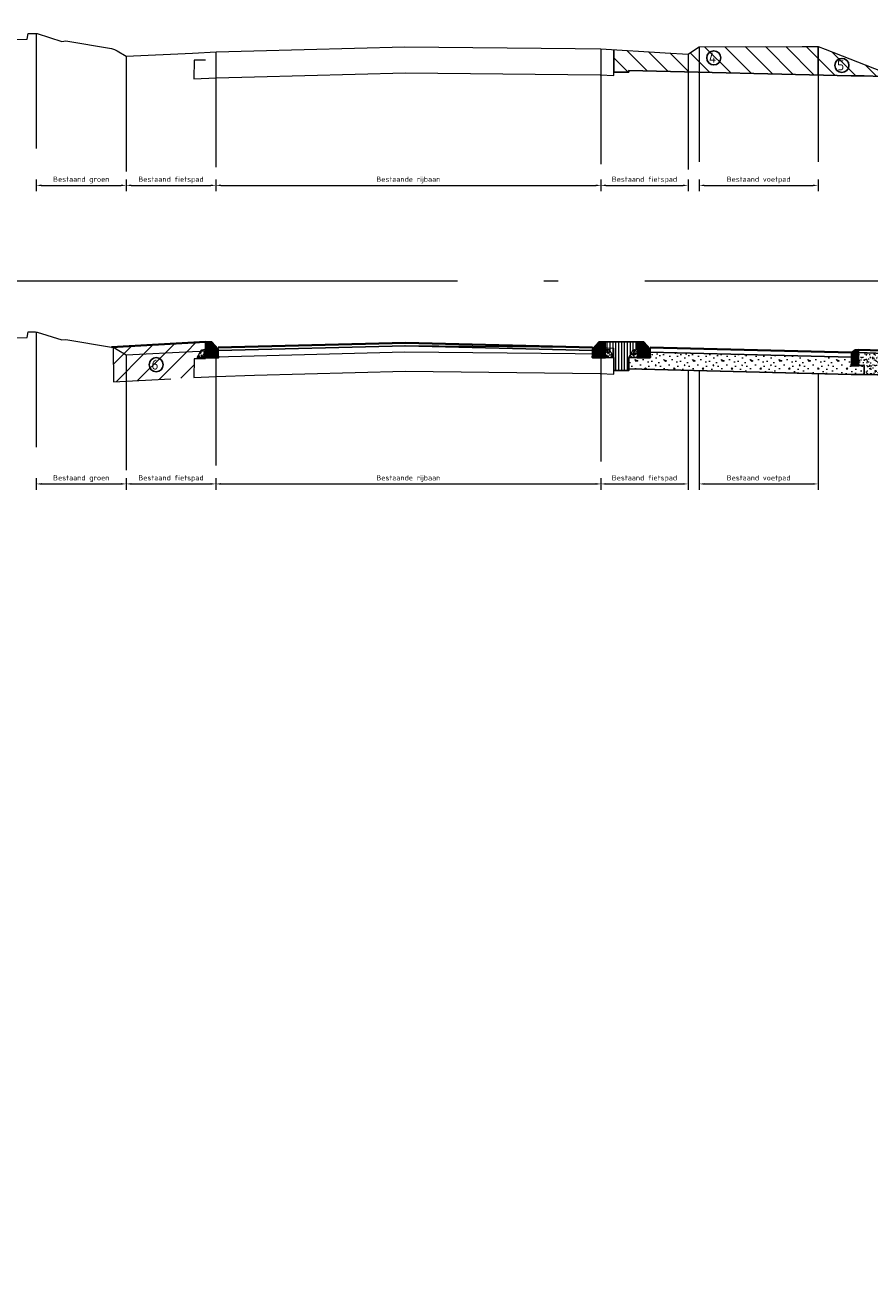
# Model space of a CAD drawing. Header units: metres. Extents: x -1 to 222837, y -2 to 853657.
# Tile 16 of 224: x 111342 to 111356, y 425545 to 425567. Entities that reach past the tile are written whole.
import ezdxf

# ---------------------------------------------------------------- set-up
doc = ezdxf.new("R2010")
doc.units = ezdxf.units.M
doc.header["$XCLIPFRAME"] = 0
doc.linetypes.add('1-1', pattern=[20, 10, -10])
doc.linetypes.add('AL-NAP_LIJN', pattern=[15.25, 12, -1.5, 0.25, -1.5])
for name, color, linetype, lineweight in [('A-TXT-T25', 7, 'Continuous', 25), ('B-ALG', 8, 'Continuous', 5), ('B-ALG_TXT', 8, 'Continuous', 5), ('B-WE-GW-MAAIVELD-GD', 93, 'Continuous', 18), ('N-WE-AM-NAP-G', 7, 'AL-NAP_LIJN', 18), ('N-WE-GW-BERM-G', 90, 'Continuous', 35), ('N-WE-GW-GROND-WERK-A', 7, 'Continuous', 18), ('N-WE-GW-GROND_TEELAARDE-A', 104, 'Continuous', 18), ('N-WE-GW-WATERGANG-WERK-A', 92, 'Continuous', 18), ('N-WE-VH-VERHARDING_BESTORTING-A', 252, 'Continuous', 18), ('N-WE-VH-VERHARDING_BESTORTING-G', 252, 'Continuous', 35), ('N-WE-VH-VERHARDING_BESTORTING-O', 7, 'Continuous', 18), ('N-WE-VH-VERHARDING_FUNDERING-A', 7, 'Continuous', 18)]:
    doc.layers.add(name, color=color, linetype=linetype, lineweight=lineweight)
doc.layers.add('X-REF', color=7, linetype='Continuous')
doc.styles.add('NLCS-ISO-ANNOTATIEF-T25', font='NLCS-ISO.ttf', dxfattribs={"height": 2.5})
doc.styles.add('NLCS-ISO-M50-T18', font='NLCS-ISO.ttf')
doc.dimstyles.new('NLCS-M50-T18-PIJL-X_L2_H5', dxfattribs={"dimscale": 0.05, "dimtxt": 1.8, "dimasz": 1.8, "dimexe": 2, "dimexo": 2, "dimgap": 0.7, "dimtad": 1, "dimzin": 0, "dimdsep": 46, "dimtxsty": 'NLCS-ISO-M50-T18', "dimcen": 0, "dimdle": 2, "dimclrd": 256, "dimclre": 256, "dimclrt": 256, "dimadec": 5, "dimazin": 0, "dimtfac": 1, "dimtofl": 0, "dimtmove": 1, "dimatfit": 0, "dimfxl": 2, "dimfxlon": 1, "dimtfillclr": 254, "dimtolj": 1, "dimtzin": 0, "dimlwd": 18, "dimlwe": 18, "dimarcsym": 0})
picture_1 = doc.add_image_def('image1.ecw', size_in_pixel=(400001, 250001))
picture_2 = doc.add_image_def('image2.ecw', size_in_pixel=(120000, 80000))
pattern_1 = [(45, (111056.9559172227, 425769.6505152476), (-0.1767766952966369, 0.1767766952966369), [])]
pattern_2 = [(90, (-128736.4832281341, -464678.3807459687), (-0.015875, 1.734723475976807e-18), [])]

# ---------------------------------------------------------------- blocks, each defined once
blk = doc.blocks.new('RWS band')
at = {"transparency": 33554610}
h = blk.add_hatch(color=8, dxfattribs=at)
h.dxf.hatch_style = 1
h.paths.add_polyline_path([(1717510914.861562, -163054387.4077554), (1717510914.751562, -163054387.4077554), (1717510914.751562, -163054387.6577554), (1717510914.971562, -163054387.6577554), (1717510914.971562, -163054387.5317554)])
at = {"flags": 128}
blk.add_lwpolyline([(1717510914.861562, -163054387.4077554), (1717510914.751562, -163054387.4077554), (1717510914.751562, -163054387.6577554), (1717510914.971562, -163054387.6577554), (1717510914.971562, -163054387.5317554), (1717510914.861561, -163054387.4077554)], dxfattribs=at)
blk = doc.blocks.new('*D1926')
at = {"layer": 'B-ALG_TXT', "linetype": 'Continuous', "lineweight": 18, "transparency": 16777216}
for p, q in [((111343.3911297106, 425558.9087285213), (111343.3911297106, 425558.7087285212)), ((111343.4811297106, 425558.8087285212), (111344.8560950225, 425558.8087285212)), ((111344.9460950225, 425558.9087285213), (111344.9460950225, 425558.7087285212))]:
    blk.add_line(p, q, dxfattribs=at)
at = {"layer": 'B-ALG_TXT', "transparency": 16777216}
for points in [[(111343.4811297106, 425558.8237285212), (111343.4811297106, 425558.7937285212), (111343.3911297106, 425558.8087285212)], [(111344.8560950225, 425558.8237285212), (111344.8560950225, 425558.7937285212), (111344.9460950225, 425558.8087285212)]]:
    blk.add_solid(points, dxfattribs=at)
at = {"layer": 'Defpoints', "color": 0, "transparency": 16777216}
for p in [(111343.3911297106, 425559.2767927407), (111344.9460950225, 425559.2767927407), (111344.9460950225, 425558.8087285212)]:
    blk.add_point(p, dxfattribs=at)
at = {"layer": 'B-ALG_TXT', "transparency": 16777216, "insert": (111344.1686123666, 425558.9022285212), "char_height": 0.09000000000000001, "attachment_point": 5, "style": 'NLCS-ISO-M50-T18'}
blk.add_mtext('\\A1;Bestaand fietspad', dxfattribs=at)
blk = doc.blocks.new('*D1927')
at = {"layer": 'B-ALG_TXT', "linetype": 'Continuous', "lineweight": 18, "transparency": 16777216}
for p, q in [((111344.9460950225, 425558.9085258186), (111344.9460950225, 425558.7085258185)), ((111345.0360950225, 425558.8085258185), (111351.5460950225, 425558.8085258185)), ((111351.6360950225, 425558.9085258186), (111351.6360950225, 425558.7085258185))]:
    blk.add_line(p, q, dxfattribs=at)
at = {"layer": 'B-ALG_TXT', "transparency": 16777216}
for points in [[(111345.0360950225, 425558.8235258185), (111345.0360950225, 425558.7935258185), (111344.9460950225, 425558.8085258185)], [(111351.5460950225, 425558.8235258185), (111351.5460950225, 425558.7935258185), (111351.6360950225, 425558.8085258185)]]:
    blk.add_solid(points, dxfattribs=at)
at = {"layer": 'Defpoints', "color": 0, "transparency": 16777216}
for p in [(111344.9460950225, 425559.4754508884), (111351.6360950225, 425559.4754508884), (111351.6360950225, 425558.8085258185)]:
    blk.add_point(p, dxfattribs=at)
at = {"layer": 'B-ALG_TXT', "transparency": 16777216, "insert": (111348.2910950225, 425558.9020258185), "char_height": 0.09000000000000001, "attachment_point": 5, "style": 'NLCS-ISO-M50-T18'}
blk.add_mtext('\\A1;Bestaande rijbaan', dxfattribs=at)
blk = doc.blocks.new('*D1928')
at = {"layer": 'B-ALG_TXT', "linetype": 'Continuous', "lineweight": 18, "transparency": 16777216}
for p, q in [((111351.6360950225, 425558.9085258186), (111351.6360950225, 425558.7085258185)), ((111351.7260950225, 425558.8085258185), (111353.0597430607, 425558.8085258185)), ((111353.1497430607, 425558.9085258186), (111353.1497430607, 425558.7085258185))]:
    blk.add_line(p, q, dxfattribs=at)
at = {"layer": 'B-ALG_TXT', "transparency": 16777216}
for points in [[(111351.7260950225, 425558.8235258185), (111351.7260950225, 425558.7935258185), (111351.6360950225, 425558.8085258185)], [(111353.0597430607, 425558.8235258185), (111353.0597430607, 425558.7935258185), (111353.1497430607, 425558.8085258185)]]:
    blk.add_solid(points, dxfattribs=at)
at = {"layer": 'Defpoints', "color": 0, "transparency": 16777216}
for p in [(111351.6360950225, 425559.0213731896), (111353.1497430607, 425559.0213731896), (111353.1497430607, 425558.8085258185)]:
    blk.add_point(p, dxfattribs=at)
at = {"layer": 'B-ALG_TXT', "transparency": 16777216, "insert": (111352.3929190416, 425558.9020258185), "char_height": 0.09000000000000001, "attachment_point": 5, "style": 'NLCS-ISO-M50-T18'}
blk.add_mtext('\\A1;Bestaand fietspad', dxfattribs=at)
blk = doc.blocks.new('*D1929')
at = {"layer": 'B-ALG_TXT', "linetype": 'Continuous', "lineweight": 18, "transparency": 16777216}
for p, q in [((111353.3443600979, 425558.9085258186), (111353.3443600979, 425558.7085258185)), ((111353.4343600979, 425558.8085258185), (111355.3172349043, 425558.8085258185)), ((111355.4072349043, 425558.9085258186), (111355.4072349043, 425558.7085258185))]:
    blk.add_line(p, q, dxfattribs=at)
at = {"layer": 'B-ALG_TXT', "transparency": 16777216}
for points in [[(111353.4343600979, 425558.8235258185), (111353.4343600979, 425558.7935258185), (111353.3443600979, 425558.8085258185)], [(111355.3172349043, 425558.8235258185), (111355.3172349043, 425558.7935258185), (111355.4072349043, 425558.8085258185)]]:
    blk.add_solid(points, dxfattribs=at)
at = {"layer": 'Defpoints', "color": 0, "transparency": 16777216}
for p in [(111353.3443600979, 425559.0213731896), (111355.4072349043, 425559.0213731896), (111355.4072349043, 425558.8085258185)]:
    blk.add_point(p, dxfattribs=at)
at = {"layer": 'B-ALG_TXT', "transparency": 16777216, "insert": (111354.3757975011, 425558.9020258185), "char_height": 0.09000000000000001, "attachment_point": 5, "style": 'NLCS-ISO-M50-T18'}
blk.add_mtext('\\A1;Bestaand voetpad', dxfattribs=at)
blk = doc.blocks.new('rijwielpadban 40 120x250')
at = {"transparency": 33554610}
h = blk.add_hatch(color=8, dxfattribs=at)
h.dxf.hatch_style = 1
h.paths.add_polyline_path([(0.119999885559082, 0), (0.119999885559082, 0.199999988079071), (0.05999994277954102, 0.25), (0.03999999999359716, 0.25), (0, 0.25), (0, 0)])
at = {"flags": 128}
blk.add_lwpolyline([(0.119999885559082, 0), (0.119999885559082, 0.199999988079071), (0.05999994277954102, 0.25), (0.03999999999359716, 0.25), (0, 0.25), (0, 0)], close=True, dxfattribs=at)
blk = doc.blocks.new('betonrug')
at = {"layer": 'N-WE-VH-VERHARDING_BESTORTING-A', "transparency": 33554687}
h = blk.add_hatch(dxfattribs=at)
h.set_pattern_fill('AVH-BESTORTING_01', color=0, scale=0.2, style=0, pattern_type=2)
h.set_pattern_definition([(342.7420615, (0.485932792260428, 0.1918754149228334), (0.05397981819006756, 0.09773891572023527), [0.02727200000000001, -0.109194]), (17.25793850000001, (0.3816547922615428, 0.2242714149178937), (0.05398037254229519, 0.09773993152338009), [0.027272, -0.165719]), (61.0887992, (0.4076987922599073, 0.2323624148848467), (-0.1303186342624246, 0.04048573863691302), [0.022313, -0.08934100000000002]), (118.9112008, (0.4948227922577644, 0.1136624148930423), (-0.05398012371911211, -0.09774138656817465), [0.02231299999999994, -0.1355909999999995]), (162.7420615, (0.4076987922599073, 0.2714254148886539), (-0.0539798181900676, -0.09773891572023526), [0.027272, -0.109194]), (197.2579385, (0.3816547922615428, 0.2795154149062), (-0.05398037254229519, -0.09773993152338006), [0.02727199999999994, -0.1657189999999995]), (241.0887992, (0.3556107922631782, 0.271440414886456), (0.1303186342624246, -0.04048573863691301), [0.022313, -0.08934100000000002]), (298.9112008, (0.3988047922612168, 0.3496344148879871), (0.05398012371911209, 0.09774138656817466), [0.022313, -0.135591]), (342.7420615, (0.2219487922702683, 0.3341534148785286), (-0.0763385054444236, 0.1382236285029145), [0.024341, -0.112122]), (40.8518492, (0.08325479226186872, 0.03371241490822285), (0.0539802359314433, 0.09773985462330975), [0.024469, -0.3619130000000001]), (84.5869815, (0.2637017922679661, 0.3429374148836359), (-0.022359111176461, 0.2359645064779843), [0.02971600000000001, -0.3054810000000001]), (118.9112008, (0.3968107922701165, 0.3318934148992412), (-0.1303208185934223, 0.04048566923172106), [0.02957499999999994, -0.1283309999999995]), (162.7420615, (0.2522077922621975, 0.3984094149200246), (0.07633850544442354, -0.1382236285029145), [0.024484, -0.111975]), (40.8518492, (0.04841979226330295, 0.09649041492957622), (0.0539802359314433, 0.09773985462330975), [0.02440900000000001, -0.3619720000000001]), (84.5869815, (0.2075637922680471, 0.3601964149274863), (-0.05398004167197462, -0.09774068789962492), [0.029647, -0.305553]), (298.9112008, (0.2075637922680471, 0.3601964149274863), (0.1303208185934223, -0.04048566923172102), [0.029753, -0.128153]), (26.66898489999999, (-0.03792020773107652, 0.1503624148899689), (-0.1842996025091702, -0.05725531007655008), [0.018275, -0.4546130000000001]), (84.5869815, (0.2706667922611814, 0.4112624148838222), (-0.05398004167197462, -0.09774068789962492), [0.018319, -0.316878]), (131.7624194, (0.1197167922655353, 0.7059504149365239), (-0.2066604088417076, 0.1787101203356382), [0.024466, -0.4004280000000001]), (162.7420203, (-0.0361612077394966, 0.195015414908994), (-0.05397988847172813, -0.09773887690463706), [0.01969399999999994, -0.1167689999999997]), (26.66898489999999, (-0.07131720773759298, 0.1926464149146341), (-0.1842996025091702, -0.05725531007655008), [0.018297, -0.454591]), (84.5869815, (0.2190487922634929, 0.4253754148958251), (-0.05398004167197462, -0.09774068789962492), [0.020094, -0.3151030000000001]), (131.7624194, (0.0803517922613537, 0.6861624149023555), (-0.2066604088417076, 0.1787101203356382), [0.020994, -0.4039000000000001]), (342.7420203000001, (0.2330297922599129, 0.4097154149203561), (0.0539798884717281, 0.09773887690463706), [0.022313, -0.11415]), (50.2415591, (0.25661979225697, 0.2179654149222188), (0.05397896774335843, 0.09773900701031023), [0.021713, -0.6884720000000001]), (95.41301849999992, (0.2705047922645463, 0.2346564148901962), (-0.07633872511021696, 0.1382240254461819), [0.019056, -0.217966]), (150.9388382, (-0.0142892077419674, 0.5705594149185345), (-0.1303192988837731, 0.04048577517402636), [0.017556, -0.5170470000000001]), (197.2579385, (0.2533607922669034, 0.2621534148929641), (0.1303190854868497, -0.04048543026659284), [0.02231599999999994, -0.1706719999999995]), (50.2415591, (0.2172517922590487, 0.2377464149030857), (0.05397896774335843, 0.09773900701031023), [0.02313800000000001, -0.6870470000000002]), (95.41301849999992, (0.2188887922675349, 0.2204714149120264), (-0.07633872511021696, 0.1382240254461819), [0.017353, -0.2196689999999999]), (150.9388382, (-0.04768620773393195, 0.5282784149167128), (-0.1303192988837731, 0.04048577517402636), [0.018788, -0.515816]), (17.25793850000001, (0.2353107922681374, 0.211343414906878), (-0.1303190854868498, 0.04048543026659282), [0.022313, -0.170675])])
h.paths.add_polyline_path([(0, 0.1498075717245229), (0, 0), (0.15, 0), (0.07401074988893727, 0.134265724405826)])
at = {"layer": 'N-WE-VH-VERHARDING_BESTORTING-O', "color": 0}
blk.add_lwpolyline([(0, 0.1498075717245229), (0, 0), (0.15, 0), (0.07401074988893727, 0.134265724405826)], close=True, dxfattribs=at)
blk = doc.blocks.new('stelspecie')
at = {"layer": 'N-WE-VH-VERHARDING_BESTORTING-A'}
h = blk.add_hatch(dxfattribs=at)
h.set_pattern_fill('ANSI31', color=0, scale=0.005, angle=45, style=0)
h.set_pattern_definition(pattern_2)
h.paths.add_polyline_path([(0, 0), (0.22, -2.01395305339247e-05), (0.22, -0.02431275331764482), (1.592031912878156e-05, -0.02433289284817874)])
at = {"layer": 'N-WE-VH-VERHARDING_BESTORTING-G', "color": 0, "flags": 128}
blk.add_lwpolyline([(0, 0), (0.22, -2.01395305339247e-05), (0.22, -0.02431275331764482), (0, -0.02433289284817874)], close=True, dxfattribs=at)
blk = doc.blocks.new('stelspecie Rijwielpadband')
at = {"layer": 'N-WE-VH-VERHARDING_BESTORTING-A'}
h = blk.add_hatch(dxfattribs=at)
h.set_pattern_fill('ANSI31', color=0, scale=0.005, angle=45, style=0)
h.set_pattern_definition(pattern_2)
h.paths.add_polyline_path([(0, 0), (0.119999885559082, -2.013950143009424e-05), (0.119999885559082, -0.02431275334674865), (1.592031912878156e-05, -0.02433289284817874)])
at = {"layer": 'N-WE-VH-VERHARDING_BESTORTING-G', "color": 0, "flags": 128}
blk.add_lwpolyline([(0, 0), (0.119999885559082, -2.013950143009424e-05), (0.119999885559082, -0.02431275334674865), (0, -0.02433289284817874)], close=True, dxfattribs=at)
blk = doc.blocks.new('*D1930')
at = {"layer": 'B-ALG_TXT', "linetype": 'Continuous', "lineweight": 18, "transparency": 16777216}
for p, q in [((111341.8295319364, 425558.9087285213), (111341.8295319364, 425558.7087285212)), ((111341.9195319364, 425558.8087285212), (111343.3011297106, 425558.8087285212)), ((111343.3911297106, 425558.9087285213), (111343.3911297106, 425558.7087285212))]:
    blk.add_line(p, q, dxfattribs=at)
at = {"layer": 'B-ALG_TXT', "transparency": 16777216}
for points in [[(111341.9195319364, 425558.8237285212), (111341.9195319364, 425558.7937285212), (111341.8295319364, 425558.8087285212)], [(111343.3011297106, 425558.8237285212), (111343.3011297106, 425558.7937285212), (111343.3911297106, 425558.8087285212)]]:
    blk.add_solid(points, dxfattribs=at)
at = {"layer": 'Defpoints', "color": 0, "transparency": 16777216}
for p in [(111341.8295319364, 425559.2767927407), (111343.3911297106, 425559.2767927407), (111343.3911297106, 425558.8087285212)]:
    blk.add_point(p, dxfattribs=at)
at = {"layer": 'B-ALG_TXT', "transparency": 16777216, "insert": (111342.6103308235, 425558.9022285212), "char_height": 0.09000000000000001, "attachment_point": 5, "style": 'NLCS-ISO-M50-T18'}
blk.add_mtext('\\A1;Bestaand groen', dxfattribs=at)
blk = doc.blocks.new('*D1960')
at = {"layer": 'B-ALG_TXT', "linetype": 'Continuous', "lineweight": 18, "transparency": 16777216}
for p, q in [((111353.3443600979, 425564.0909691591), (111353.3443600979, 425563.8909691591)), ((111353.4343600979, 425563.9909691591), (111355.3172349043, 425563.9909691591)), ((111355.4072349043, 425564.0909691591), (111355.4072349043, 425563.8909691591))]:
    blk.add_line(p, q, dxfattribs=at)
at = {"layer": 'B-ALG_TXT', "transparency": 16777216}
for points in [[(111353.4343600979, 425564.0059691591), (111353.4343600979, 425563.975969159), (111353.3443600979, 425563.9909691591)], [(111355.3172349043, 425564.0059691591), (111355.3172349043, 425563.975969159), (111355.4072349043, 425563.9909691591)]]:
    blk.add_solid(points, dxfattribs=at)
at = {"layer": 'Defpoints', "color": 0, "transparency": 16777216}
for p in [(111353.3443600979, 425564.2038165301), (111355.4072349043, 425564.2038165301), (111355.4072349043, 425563.9909691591)]:
    blk.add_point(p, dxfattribs=at)
at = {"layer": 'B-ALG_TXT', "transparency": 16777216, "insert": (111354.3757975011, 425564.0844691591), "char_height": 0.09000000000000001, "attachment_point": 5, "style": 'NLCS-ISO-M50-T18'}
blk.add_mtext('\\A1;Bestaand voetpad', dxfattribs=at)
blk = doc.blocks.new('*D1955')
at = {"layer": 'B-ALG_TXT', "linetype": 'Continuous', "lineweight": 18, "transparency": 16777216}
for p, q in [((111343.3911297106, 425564.0911718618), (111343.3911297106, 425563.8911718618)), ((111343.4811297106, 425563.9911718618), (111344.8560950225, 425563.9911718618)), ((111344.9460950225, 425564.0911718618), (111344.9460950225, 425563.8911718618))]:
    blk.add_line(p, q, dxfattribs=at)
at = {"layer": 'B-ALG_TXT', "transparency": 16777216}
for points in [[(111343.4811297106, 425564.0061718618), (111343.4811297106, 425563.9761718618), (111343.3911297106, 425563.9911718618)], [(111344.8560950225, 425564.0061718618), (111344.8560950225, 425563.9761718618), (111344.9460950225, 425563.9911718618)]]:
    blk.add_solid(points, dxfattribs=at)
at = {"layer": 'Defpoints', "color": 0, "transparency": 16777216}
for p in [(111343.3911297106, 425564.4592360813), (111344.9460950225, 425564.4592360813), (111344.9460950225, 425563.9911718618)]:
    blk.add_point(p, dxfattribs=at)
at = {"layer": 'B-ALG_TXT', "transparency": 16777216, "insert": (111344.1686123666, 425564.0846718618), "char_height": 0.09000000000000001, "attachment_point": 5, "style": 'NLCS-ISO-M50-T18'}
blk.add_mtext('\\A1;Bestaand fietspad', dxfattribs=at)
blk = doc.blocks.new('*D1956')
at = {"layer": 'B-ALG_TXT', "linetype": 'Continuous', "lineweight": 18, "transparency": 16777216}
for p, q in [((111344.9460950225, 425564.0909691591), (111344.9460950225, 425563.8909691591)), ((111345.0360950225, 425563.9909691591), (111351.5460950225, 425563.9909691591)), ((111351.6360950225, 425564.0909691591), (111351.6360950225, 425563.8909691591))]:
    blk.add_line(p, q, dxfattribs=at)
at = {"layer": 'B-ALG_TXT', "transparency": 16777216}
for points in [[(111345.0360950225, 425564.0059691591), (111345.0360950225, 425563.975969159), (111344.9460950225, 425563.9909691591)], [(111351.5460950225, 425564.0059691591), (111351.5460950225, 425563.975969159), (111351.6360950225, 425563.9909691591)]]:
    blk.add_solid(points, dxfattribs=at)
at = {"layer": 'Defpoints', "color": 0, "transparency": 16777216}
for p in [(111344.9460950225, 425564.6578942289), (111351.6360950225, 425564.6578942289), (111351.6360950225, 425563.9909691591)]:
    blk.add_point(p, dxfattribs=at)
at = {"layer": 'B-ALG_TXT', "transparency": 16777216, "insert": (111348.2910950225, 425564.0844691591), "char_height": 0.09000000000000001, "attachment_point": 5, "style": 'NLCS-ISO-M50-T18'}
blk.add_mtext('\\A1;Bestaande rijbaan', dxfattribs=at)
blk = doc.blocks.new('*D1957')
at = {"layer": 'B-ALG_TXT', "linetype": 'Continuous', "lineweight": 18, "transparency": 16777216}
for p, q in [((111351.6360950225, 425564.0909691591), (111351.6360950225, 425563.8909691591)), ((111351.7260950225, 425563.9909691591), (111353.0597430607, 425563.9909691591)), ((111353.1497430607, 425564.0909691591), (111353.1497430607, 425563.8909691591))]:
    blk.add_line(p, q, dxfattribs=at)
at = {"layer": 'B-ALG_TXT', "transparency": 16777216}
for points in [[(111351.7260950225, 425564.0059691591), (111351.7260950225, 425563.975969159), (111351.6360950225, 425563.9909691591)], [(111353.0597430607, 425564.0059691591), (111353.0597430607, 425563.975969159), (111353.1497430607, 425563.9909691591)]]:
    blk.add_solid(points, dxfattribs=at)
at = {"layer": 'Defpoints', "color": 0, "transparency": 16777216}
for p in [(111351.6360950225, 425564.2038165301), (111353.1497430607, 425564.2038165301), (111353.1497430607, 425563.9909691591)]:
    blk.add_point(p, dxfattribs=at)
at = {"layer": 'B-ALG_TXT', "transparency": 16777216, "insert": (111352.3929190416, 425564.0844691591), "char_height": 0.09000000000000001, "attachment_point": 5, "style": 'NLCS-ISO-M50-T18'}
blk.add_mtext('\\A1;Bestaand fietspad', dxfattribs=at)
blk = doc.blocks.new('*D1958')
at = {"layer": 'B-ALG_TXT', "linetype": 'Continuous', "lineweight": 18, "transparency": 16777216}
for p, q in [((111353.3443600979, 425564.0909691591), (111353.3443600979, 425563.8909691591)), ((111353.4343600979, 425563.9909691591), (111355.3172349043, 425563.9909691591)), ((111355.4072349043, 425564.0909691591), (111355.4072349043, 425563.8909691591))]:
    blk.add_line(p, q, dxfattribs=at)
at = {"layer": 'B-ALG_TXT', "transparency": 16777216}
for points in [[(111353.4343600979, 425564.0059691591), (111353.4343600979, 425563.975969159), (111353.3443600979, 425563.9909691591)], [(111355.3172349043, 425564.0059691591), (111355.3172349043, 425563.975969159), (111355.4072349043, 425563.9909691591)]]:
    blk.add_solid(points, dxfattribs=at)
at = {"layer": 'Defpoints', "color": 0, "transparency": 16777216}
for p in [(111353.3443600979, 425564.2038165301), (111355.4072349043, 425564.2038165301), (111355.4072349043, 425563.9909691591)]:
    blk.add_point(p, dxfattribs=at)
at = {"layer": 'B-ALG_TXT', "transparency": 16777216, "insert": (111354.3757975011, 425564.0844691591), "char_height": 0.09000000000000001, "attachment_point": 5, "style": 'NLCS-ISO-M50-T18'}
blk.add_mtext('\\A1;Bestaand voetpad', dxfattribs=at)
blk = doc.blocks.new('*D1959')
at = {"layer": 'B-ALG_TXT', "linetype": 'Continuous', "lineweight": 18, "transparency": 16777216}
for p, q in [((111341.8295319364, 425564.0911718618), (111341.8295319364, 425563.8911718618)), ((111341.9195319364, 425563.9911718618), (111343.3011297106, 425563.9911718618)), ((111343.3911297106, 425564.0911718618), (111343.3911297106, 425563.8911718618))]:
    blk.add_line(p, q, dxfattribs=at)
at = {"layer": 'B-ALG_TXT', "transparency": 16777216}
for points in [[(111341.9195319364, 425564.0061718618), (111341.9195319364, 425563.9761718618), (111341.8295319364, 425563.9911718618)], [(111343.3011297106, 425564.0061718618), (111343.3011297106, 425563.9761718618), (111343.3911297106, 425563.9911718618)]]:
    blk.add_solid(points, dxfattribs=at)
at = {"layer": 'Defpoints', "color": 0, "transparency": 16777216}
for p in [(111341.8295319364, 425564.4592360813), (111343.3911297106, 425564.4592360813), (111343.3911297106, 425563.9911718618)]:
    blk.add_point(p, dxfattribs=at)
at = {"layer": 'B-ALG_TXT', "transparency": 16777216, "insert": (111342.6103308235, 425564.0846718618), "char_height": 0.09000000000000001, "attachment_point": 5, "style": 'NLCS-ISO-M50-T18'}
blk.add_mtext('\\A1;Bestaand groen', dxfattribs=at)

msp = doc.modelspace()

# ---------------------------------------------------------------- hatches: boundary and pattern name
at = {"layer": 'N-WE-GW-GROND-WERK-A', "transparency": 33554585}
h = msp.add_hatch(dxfattribs=at)
h.set_pattern_fill('AGW-WERK_AANVULLEN', color=256, style=0, pattern_type=2)
h.set_pattern_definition(pattern_1)
h.paths.add_polyline_path([(111343.1374105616, 425561.1815418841), (111343.1864612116, 425561.168756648), (111343.232839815, 425561.1419323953), (111343.3911296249, 425561.0499804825), (111344.5429349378, 425561.1061559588), (111344.6841109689, 425561.1131652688), (111344.696456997, 425561.1349795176), (111344.770451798, 425561.1505180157), (111344.770451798, 425561.2550265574), (111344.490452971, 425561.2550265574)])
h = msp.add_hatch(dxfattribs=at)
h.set_pattern_fill('AGW-WERK_AANVULLEN', color=256, style=0, pattern_type=2)
h.set_pattern_definition(pattern_1)
h.paths.add_polyline_path([(111344.564856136, 425560.6566902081), (111344.5705563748, 425560.9807139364), (111344.6204678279, 425560.9807139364), (111344.6957574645, 425561.1137435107), (111344.5429349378, 425561.1061559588), (111343.3911296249, 425561.0499804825), (111343.232839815, 425561.1419323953), (111343.1864612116, 425561.168756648), (111343.1731592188, 425561.1722238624), (111343.1619358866, 425561.1751492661), (111343.1619358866, 425561.0316616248), (111343.1698836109, 425560.5791410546)])
at = {"layer": 'N-WE-GW-GROND_TEELAARDE-A', "transparency": 33554559}
h = msp.add_hatch(dxfattribs=at)
h.set_pattern_fill('AGW-GROND_TEELAARDE', color=256, style=0, pattern_type=2)
h.set_pattern_definition([(90, (111371.2971178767, 425605.0272976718), (-0.05, 3.061616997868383e-18), [])])
h.paths.add_polyline_path([(111352.1964241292, 425561.1349578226), (111352.2704348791, 425561.15049967), (111352.2704348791, 425561.2750230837), (111351.7104442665, 425561.2750249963), (111351.7104442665, 425561.2750248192), (111351.7104396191, 425561.1504986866), (111351.7844456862, 425561.1349578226), (111351.8604349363, 425561.0005492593), (111351.8604349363, 425560.7752010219), (111352.1204348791, 425560.7752010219), (111352.1204348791, 425561.0005492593)])
at = {"layer": 'N-WE-GW-WATERGANG-WERK-A', "transparency": 33554585}
h = msp.add_hatch(dxfattribs=at)
h.set_pattern_fill('AGW-WERK_ONTGRAVEN', color=256, style=0, pattern_type=2)
h.set_pattern_definition([(135, (0, 3.753916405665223), (-0.1767766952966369, -0.1767766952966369), [])])
h.paths.add_polyline_path([(111353.3443600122, 425566.3980485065), (111353.1740248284, 425566.285011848), (111353.149742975, 425566.2690350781), (111352.7520036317, 425566.2927228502), (111351.8604349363, 425566.3460652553), (111351.8604349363, 425565.9576443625), (111352.1204348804, 425565.9576443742), (111352.1211594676, 425565.9866278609), (111355.9809377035, 425565.890133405), (111356.2104237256, 425565.890133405), (111356.5182936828, 425565.8825173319), (111356.5204283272, 425565.9688075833), (111355.5305193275, 425566.352804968), (111355.4072348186, 425566.4005094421), (111355.1310609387, 425566.4003364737)])
at = {"layer": 'N-WE-VH-VERHARDING_FUNDERING-A', "transparency": 33554508}
h = msp.add_hatch(dxfattribs=at)
h.set_pattern_fill('AVH-FUNDERING_GRANULAAT', color=256, style=0, pattern_type=2)
h.set_pattern_definition([(0, (111352.9654351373, 425561.0276900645), (0, 0.5), [0, -0.5]), (0, (111352.9704351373, 425560.8526900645), (0, 0.5), [0, -0.5]), (0, (111352.9854351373, 425561.1226900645), (0, 0.5), [0, -0.5]), (338.1986, (111352.7254351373, 425560.9676900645), (1.500000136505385, -0.499999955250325), [0.0538515, -2.638731]), (216.8699, (111352.7754351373, 425560.9476900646), (1.499999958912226, 1.000000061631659), [0.025, -2.475]), (130.6013, (111352.7554351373, 425560.9326900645), (2.500000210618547, -2.999999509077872), [0.04609750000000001, -4.5636745]), (206.5651, (111352.5904351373, 425560.8726900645), (-0.4999995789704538, -0.5000006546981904), [0.0111805, -1.1068535]), (326.3099, (111352.5804351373, 425560.8676900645), (0.9999997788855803, -0.5000006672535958), [0.018028, -1.784748]), (108.4349, (111352.5954351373, 425560.8576900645), (-0.4999992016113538, 1.000000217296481), [0.01581149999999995, -1.565327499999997]), (225, (111352.9104351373, 425560.8226900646), (-8.881784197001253e-17, -0.5000001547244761), [0.021213, -0.6858935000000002]), (0, (111352.8954351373, 425560.8076900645), (0.5, 0.5), [0.03, -0.47]), (135, (111352.9254351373, 425560.8076900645), (-0.5000001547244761, 4.440892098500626e-17), [0.021213, -0.6858935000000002]), (251.5651, (111352.8504351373, 425561.1426900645), (0.4999992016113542, 1.000000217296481), [0.01581149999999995, -1.565327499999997]), (0, (111352.8454351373, 425561.1276900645), (0.5, 0.5), [0.025, -0.475]), (143.1301, (111352.8704351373, 425561.1276900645), (-1.499999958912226, 1.000000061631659), [0.025, -2.475]), (213.6901, (111352.5854351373, 425561.1476900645), (0.9999997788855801, 0.5000006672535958), [0.018028, -1.784748]), (341.5651, (111352.5704351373, 425561.1376900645), (-1.000000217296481, 0.4999992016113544), [0.03162300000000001, -1.549516]), (126.8699, (111352.6004351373, 425561.1276900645), (1.000000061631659, -1.499999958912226), [0.025, -2.475]), (0, (111352.7304351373, 425561.1276900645), (0, 0.5), [0, -0.5]), (0, (111352.5954351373, 425560.9976900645), (0, 0.5), [0, -0.5]), (0, (111352.7354351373, 425560.8126900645), (0, 0.5), [0, -0.5]), (0, (111352.8704351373, 425560.9676900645), (0, 0.5), [0, -0.5]), (0, (111352.7254351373, 425561.0526900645), (0, 0.5), [0, -0.5]), (0, (111352.6154351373, 425561.0676900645), (0, 0.5), [0, -0.5]), (0, (111352.6604351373, 425561.0376900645), (0, 0.5), [0, -0.5]), (0, (111352.6404351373, 425560.9176900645), (0, 0.5), [0, -0.5]), (0, (111352.5204351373, 425560.9376900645), (0, 0.5), [0, -0.5]), (0, (111352.5254351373, 425561.0526900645), (0, 0.5), [0, -0.5]), (0, (111352.5104351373, 425561.1626900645), (0, 0.5), [0, -0.5]), (0, (111352.6654351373, 425561.1826900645), (0, 0.5), [0, -0.5]), (0, (111352.7754351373, 425561.2026900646), (0, 0.5), [0, -0.5]), (0, (111352.9504351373, 425561.1826900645), (0, 0.5), [0, -0.5]), (0, (111352.8304351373, 425561.0276900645), (0, 0.5), [0, -0.5]), (0, (111352.7804351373, 425561.1176900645), (0, 0.5), [0, -0.5]), (0, (111352.8204351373, 425560.8776900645), (0, 0.5), [0, -0.5]), (0, (111352.6704351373, 425560.8526900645), (0, 0.5), [0, -0.5]), (0, (111352.8204351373, 425560.7426900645), (0, 0.5), [0, -0.5]), (0, (111352.6554351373, 425560.7726900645), (0, 0.5), [0, -0.5]), (0, (111352.4954351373, 425560.7576900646), (0, 0.5), [0, -0.5]), (0, (111352.5554351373, 425560.7326900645), (0, 0.5), [0, -0.5]), (0, (111352.5604351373, 425560.8026900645), (0, 0.5), [0, -0.5]), (0, (111352.8954351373, 425560.7226900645), (0, 0.5), [0, -0.5]), (0, (111352.9554351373, 425560.9276900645), (0, 0.5), [0, -0.5]), (0, (111352.9304351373, 425561.0776900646), (0, 0.5), [0, -0.5]), (0, (111352.7004351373, 425560.7176900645), (0, 0.5), [0, -0.5])])
h.paths.add_polyline_path([(111355.99042384, 425560.8632589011), (111356.2104237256, 425560.8632589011), (111356.2104237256, 425560.7076900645), (111355.9809377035, 425560.7076900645), (111353.2497430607, 425560.7759699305), (111352.1204348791, 425560.804202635), (111352.1204348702, 425561.000693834), (111352.4904437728, 425561.0007139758), (111352.4904351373, 425561.095046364), (111355.99042384, 425561.0075963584)])
h = msp.add_hatch(dxfattribs=at)
h.set_pattern_fill('AVH-FUNDERING_ZAND', color=256, style=0, pattern_type=2)
h.set_pattern_definition([(37.50000000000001, (-165.9216296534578, -79.716212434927), (-0.003149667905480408, 0.09634118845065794), [0, -0.07600000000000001, 0, -0.085, 0, -0.08125]), (7.500000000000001, (-165.9216296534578, -79.716212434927), (0.08848883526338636, 0.141107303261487), [0, -0.041, 0, -0.0685, 0, -0.02625]), (327.5, (-165.9831296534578, -79.716212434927), (0.1557070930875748, 0.0002829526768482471), [0, -0.025, 0, -0.09000000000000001, 0, -0.1175]), (317.5, (-165.9831296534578, -79.716212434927), (0.1503063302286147, 0.04388377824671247), [0, -0.0125, 0, -0.059, 0, -0.0675])])
h.paths.add_polyline_path([(111358.0604237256, 425560.8825716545), (111358.0104237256, 425560.8825716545), (111357.9104237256, 425560.8825716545), (111357.9100644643, 425561.0225658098), (111356.1104237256, 425561.0868623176), (111356.110427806, 425560.8632589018), (111356.2104237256, 425560.8632589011), (111356.2104237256, 425560.7076900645), (111356.5807611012, 425560.6985286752), (111357.0751682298, 425560.686298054), (111358.0621319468, 425560.6618825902)])

# ---------------------------------------------------------------- linework, layer by layer
at = {"flags": 128}
for points in [[(111356.5204283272, 425565.9688075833), (111356.5182936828, 425565.8825173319), (111356.2104237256, 425565.890133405), (111355.9809377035, 425565.890133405), (111352.1211594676, 425565.9866278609), (111352.1204348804, 425565.9576443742), (111351.8604349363, 425565.9576443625), (111351.8604349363, 425566.3460652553)], [(111355.4072348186, 425566.4005094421), (111355.4072349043, 425565.904475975)], [(111351.4892019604, 425561.1250869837), (111348.24045157, 425561.2063057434), (111344.9917011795, 425561.1250869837)], [(111351.7104349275, 425561.275024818), (111352.2704348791, 425561.2750248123)], [(111351.8604349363, 425561.0006920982), (111351.8604349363, 425560.7752010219), (111352.1204348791, 425560.7752010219), (111352.1204348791, 425561.0006920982)], [(111357.9104237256, 425561.0225529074), (111356.1104237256, 425561.0871974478)], [(111351.8604349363, 425560.7752010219), (111352.1204348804, 425560.7752010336), (111352.1211594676, 425560.8041845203), (111355.9809377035, 425560.7076900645), (111356.2104237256, 425560.7076900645), (111358.0604237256, 425560.661924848), (111358.0604237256, 425560.5928299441), (111358.0931073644, 425560.5778128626), (111358.9258497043, 425560.5361757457), (111360.5401234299, 425559.9955222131)]]:
    msp.add_lwpolyline(points, dxfattribs=at)
msp.add_lwpolyline([(111355.99042384, 425560.8632589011), (111356.2104237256, 425560.8632589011), (111356.2104237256, 425560.7076900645), (111355.9809377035, 425560.7076900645), (111353.2497430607, 425560.7759699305), (111352.1204348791, 425560.804202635), (111352.1204348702, 425561.000693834), (111352.4904437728, 425561.0007139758), (111352.4904351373, 425561.095046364), (111355.99042384, 425561.0075963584)], close=True, dxfattribs=at)
at = {"color": 4}
for centre in [(111353.5958768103, 425566.204551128), (111355.8214649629, 425566.073533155), (111343.911085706, 425560.8781418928)]:
    msp.add_circle(centre, 0.1224272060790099, dxfattribs=at)
at = {"layer": 'B-ALG', "linetype": 'Continuous', "lineweight": 18}
for points in [[(111344.7705563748, 425566.1631572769), (111344.5705563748, 425566.1631572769), (111344.564856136, 425565.8391335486), (111344.9559454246, 425565.8585507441), (111345.6196681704, 425565.8762724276), (111348.24045157, 425565.9459195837), (111351.6202465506, 425565.9096309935), (111351.8604349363, 425565.895278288), (111351.8604349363, 425565.9576443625)], [(111344.9460950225, 425561.0163166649), (111345.6107726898, 425561.0337127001), (111348.2285217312, 425561.1036234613), (111351.1878561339, 425561.0719383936), (111351.4904414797, 425561.0686280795)], [(111344.7705563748, 425560.9807139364), (111344.5705563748, 425560.9807139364), (111344.564856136, 425560.6566902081), (111344.9559454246, 425560.6761074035), (111345.6196681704, 425560.6938290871), (111348.24045157, 425560.7634762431), (111351.6202465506, 425560.727187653), (111351.8604349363, 425560.7128349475), (111351.8604349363, 425560.7752010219)]]:
    msp.add_lwpolyline(points, dxfattribs=at)
at = {"layer": 'B-ALG', "flags": 128}
for points in [[(111353.3443600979, 425560.7736045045), (111353.3443600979, 425560.7536045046)], [(111355.4072349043, 425560.7220326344), (111355.4072349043, 425560.7020326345)]]:
    msp.add_lwpolyline(points, dxfattribs=at)
at = {"layer": 'B-ALG_TXT', "linetype": '1-1', "ltscale": 0.2, "flags": 128}
for points in [[(111341.8295319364, 425566.6284875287), (111341.8295319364, 425563.9896883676)], [(111351.6360950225, 425566.3594845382), (111351.6360950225, 425563.9909691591)], [(111353.3443600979, 425566.3980485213), (111353.3443600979, 425563.9909691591)], [(111353.3443600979, 425566.3980485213), (111353.3443600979, 425563.9909691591)], [(111355.4072349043, 425566.4005094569), (111355.4072349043, 425563.9909691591)], [(111355.4072349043, 425566.4005094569), (111355.4072349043, 425563.9909691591)], [(111343.3911297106, 425566.2324238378), (111343.3911297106, 425563.9909691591)], [(111344.9460950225, 425566.3086159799), (111344.9460950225, 425563.9909691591)], [(111353.1497430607, 425566.2690350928), (111353.1497430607, 425563.9909691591)], [(111341.8295319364, 425561.4460441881), (111341.8295319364, 425558.8072450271)], [(111344.9460950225, 425561.1261726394), (111344.9460950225, 425558.8085258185)], [(111351.6360950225, 425561.1970441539), (111351.6360950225, 425558.8285258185)], [(111343.3911297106, 425561.0499804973), (111343.3911297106, 425558.8085258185)], [(111353.1497430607, 425560.7784699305), (111353.1497430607, 425558.8085258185)], [(111353.3443600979, 425560.7736045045), (111353.3443600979, 425558.8085258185)], [(111355.4072349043, 425560.7220326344), (111355.4072349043, 425558.8085258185)]]:
    msp.add_lwpolyline(points, dxfattribs=at)
at = {"layer": 'B-WE-GW-MAAIVELD-GD', "color": 93, "linetype": 'Continuous', "lineweight": 18}
for points in [[(111339.5781204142, 425566.5111617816), (111341.6721231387, 425566.531642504), (111341.6885446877, 425566.6297683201), (111341.7933692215, 425566.6297683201), (111341.8158138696, 425566.6297683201), (111341.8432500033, 425566.6272067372), (111342.2719801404, 425566.4904987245), (111342.3447703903, 425566.4986498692), (111343.1337747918, 425566.365359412), (111343.1374105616, 425566.3639852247), (111343.1864612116, 425566.3511999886), (111343.232839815, 425566.3243757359), (111343.3911296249, 425566.232423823), (111344.5429349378, 425566.2885992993), (111344.9538345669, 425566.3090002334), (111345.6078947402, 425566.3261183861), (111348.2276419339, 425566.3960825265), (111351.1890338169, 425566.3643754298), (111351.636155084, 425566.3594838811), (111352.7520036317, 425566.2927228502), (111353.149742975, 425566.2690350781), (111353.1740248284, 425566.285011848), (111353.3443600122, 425566.3980485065), (111355.1310609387, 425566.4003364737), (111355.4072348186, 425566.4005094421), (111355.5305193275, 425566.352804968), (111356.5204283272, 425565.9688075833)], [(111337.1460949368, 425561.2986643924), (111338.1502830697, 425561.3147532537), (111339.5781204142, 425561.328718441), (111341.6721231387, 425561.3491991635), (111341.6885446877, 425561.4473249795), (111341.7933692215, 425561.4473249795), (111341.8158138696, 425561.4473249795), (111341.8432500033, 425561.4447633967), (111342.2719801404, 425561.308055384), (111342.3447703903, 425561.3162065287), (111343.1337747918, 425561.1829160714), (111343.1374105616, 425561.1815418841), (111343.1864612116, 425561.168756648), (111343.232839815, 425561.1419323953), (111343.3911296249, 425561.0499804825), (111344.5429349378, 425561.1061559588), (111344.9538345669, 425561.1265568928), (111345.6078947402, 425561.1436750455), (111348.2276419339, 425561.213639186), (111351.1890338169, 425561.1819320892), (111351.636155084, 425561.1770405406), (111351.8604033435, 425561.1636238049)], [(111358.4057208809, 425560.7870783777), (111356.5204283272, 425560.7863642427), (111356.5182936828, 425560.7000739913), (111356.2104237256, 425560.7076900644), (111355.9809377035, 425560.7076900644), (111352.1211594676, 425560.8041845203), (111352.1204348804, 425560.7752010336), (111351.8604349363, 425560.7752010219), (111351.8604349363, 425561.1636219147)]]:
    msp.add_lwpolyline(points, dxfattribs=at)
at = {"layer": 'B-WE-GW-MAAIVELD-GD', "color": 93, "linetype": '1-1', "lineweight": 18, "ltscale": 0.1}
msp.add_lwpolyline([(111343.1619358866, 425561.1751492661), (111343.1698836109, 425560.5791410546), (111344.564856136, 425560.6566902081)], dxfattribs=at)
at = {"layer": 'N-WE-AM-NAP-G'}
msp.add_line((111337.1460949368, 425562.336321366), (111373.1228003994, 425562.336321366), dxfattribs=at)
at = {"layer": 'N-WE-GW-BERM-G', "flags": 128}
for points in [[(111344.770451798, 425561.2750265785), (111343.1374105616, 425561.1815418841)], [(111351.49045157, 425561.175071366), (111348.24045157, 425561.256321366), (111344.99045157, 425561.175071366)], [(111355.9904347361, 425561.0875713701), (111352.490434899, 425561.175071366)], [(111357.9104237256, 425561.0825716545), (111356.1104237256, 425561.1375716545)]]:
    msp.add_lwpolyline(points, dxfattribs=at)

# ---------------------------------------------------------------- block references
for name, p in [('RWS band', (-1717399569.98111, 163479948.682782)), ('RWS band', (-1717399562.481127, 163479948.682782)), ('stelspecie Rijwielpadband', (111355.99042384, 425560.8875716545))]:
    msp.add_blockref(name, p)
at = {"xscale": -1}
for name, p in [('RWS band', (1717622266.461997, 163479948.682782)), ('rijwielpadban 40 120x250', (111356.1104237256, 425560.8875716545))]:
    msp.add_blockref(name, p, dxfattribs=at)
at = {"layer": 'N-WE-VH-VERHARDING_BESTORTING-O', "xscale": -1}
for name, p in [('betonrug', (111344.7704677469, 425561.0007137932)), ('betonrug', (111352.2704348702, 425561.000693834)), ('stelspecie', (111351.7104508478, 425561.0250267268))]:
    msp.add_blockref(name, p, dxfattribs=at)
at = {"layer": 'N-WE-VH-VERHARDING_BESTORTING-O'}
for name, p in [('betonrug', (111351.7104349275, 425561.000693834)), ('stelspecie', (111344.7704518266, 425561.0250466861)), ('stelspecie', (111352.2704189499, 425561.0250267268))]:
    msp.add_blockref(name, p, dxfattribs=at)

# ---------------------------------------------------------------- texts
at = {"layer": 'A-TXT-T25', "color": 4, "char_height": 0.175, "width": 2.236067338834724, "attachment_point": 3, "style": 'NLCS-ISO-ANNOTATIEF-T25'}
for s, insert in [('4', (111353.6366031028, 425566.2939198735)), ('5', (111355.8621912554, 425566.1629019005)), ('6', (111343.9518119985, 425560.9675106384))]:
    msp.add_mtext(s, dxfattribs=dict(at, insert=insert))

# ---------------------------------------------------------------- dimensions: what is measured, and where the dimension line sits
at = {"layer": 'B-ALG_TXT'}
for base, p1, p2, text, picture, middle in [((111351.6360950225, 425563.9909691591), (111344.9460950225, 425564.6578942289), (111351.6360950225, 425564.6578942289), 'Bestaande rijbaan', '*D1956', (111348.2910950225, 425564.0844691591)), ((111343.3911297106, 425563.9911718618), (111341.8295319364, 425564.4592360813), (111343.3911297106, 425564.4592360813), 'Bestaand groen', '*D1959', (111342.6103308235, 425564.0846718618)), ((111344.9460950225, 425563.9911718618), (111343.3911297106, 425564.4592360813), (111344.9460950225, 425564.4592360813), 'Bestaand fietspad', '*D1955', (111344.1686123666, 425564.0846718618)), ((111353.1497430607, 425563.9909691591), (111351.6360950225, 425564.2038165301), (111353.1497430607, 425564.2038165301), 'Bestaand fietspad', '*D1957', (111352.3929190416, 425564.0844691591)), ((111355.4072349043, 425563.9909691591), (111353.3443600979, 425564.2038165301), (111355.4072349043, 425564.2038165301), 'Bestaand voetpad', '*D1960', (111354.3757975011, 425564.0844691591)), ((111355.4072349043, 425563.9909691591), (111353.3443600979, 425564.2038165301), (111355.4072349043, 425564.2038165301), 'Bestaand voetpad', '*D1958', (111354.3757975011, 425564.0844691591)), ((111351.6360950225, 425558.8085258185), (111344.9460950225, 425559.4754508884), (111351.6360950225, 425559.4754508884), 'Bestaande rijbaan', '*D1927', (111348.2910950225, 425558.9020258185)), ((111343.3911297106, 425558.8087285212), (111341.8295319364, 425559.2767927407), (111343.3911297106, 425559.2767927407), 'Bestaand groen', '*D1930', (111342.6103308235, 425558.9022285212)), ((111344.9460950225, 425558.8087285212), (111343.3911297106, 425559.2767927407), (111344.9460950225, 425559.2767927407), 'Bestaand fietspad', '*D1926', (111344.1686123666, 425558.9022285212)), ((111353.1497430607, 425558.8085258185), (111351.6360950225, 425559.0213731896), (111353.1497430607, 425559.0213731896), 'Bestaand fietspad', '*D1928', (111352.3929190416, 425558.9020258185)), ((111355.4072349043, 425558.8085258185), (111353.3443600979, 425559.0213731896), (111355.4072349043, 425559.0213731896), 'Bestaand voetpad', '*D1929', (111354.3757975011, 425558.9020258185))]:
    dim = msp.add_linear_dim(base=base, p1=p1, p2=p2, text=text, dimstyle='NLCS-M50-T18-PIJL-X_L2_H5', dxfattribs=at)
    dim.commit()
    dim.dimension.update_dxf_attribs({"geometry": picture, "text_midpoint": middle})

# ---------------------------------------------------------------- pictures from other files: only their frames are drawn
at = {"layer": 'X-REF'}
image = msp.add_image(picture_1, insert=(100000.0001220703, 424999.9000854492), size_in_units=(39999.999999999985, 25000.03749990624), dxfattribs=at)
image.set_boundary_path([(93497.82547057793, 208977.5368132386), (156894.5072804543, 250000.5)])
image = msp.add_image(picture_2, insert=(109499.5231476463, 424999.9595134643), size_in_units=(6001.861758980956, 4001.241172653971), dxfattribs=at)
image.dxf.flags = 7

doc.saveas('drawing.dxf')
